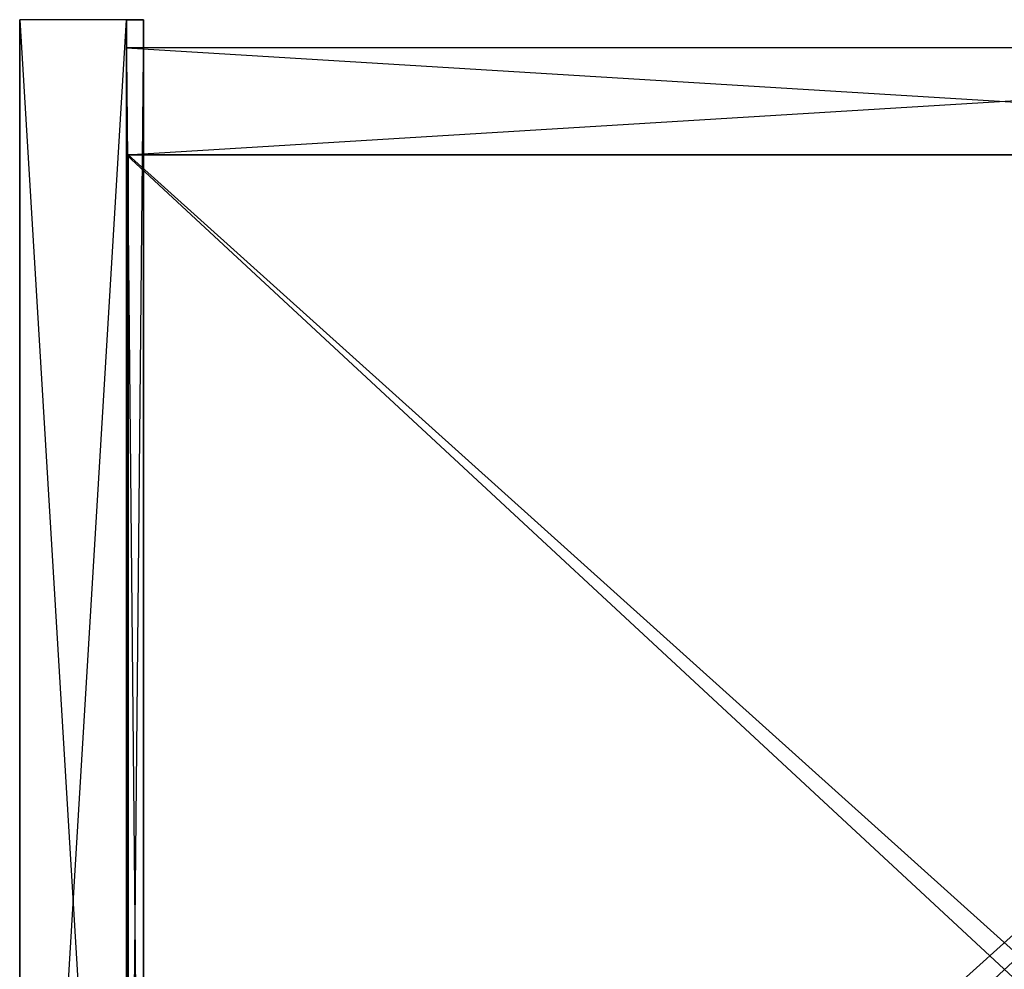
# Model space of a CAD drawing. Extents: x 0 to 0.35, y -0.337 to 0.
# Tile 9 of 18: x 0 to 0.175, y -0.169 to 0. Entities that reach past the tile are written whole.
import ezdxf

# ---------------------------------------------------------------- set-up
doc = ezdxf.new("R2010")
doc.units = 0
for name, color, linetype in [('L4_KORPUS_N_A81600__5___REPLACE', 7, 'CONTINUOUS'), ('L5_KORPUS_N_XXXXX__4___REPLACEM', 7, 'CONTINUOUS'), ('L7_KORPUS_N_A81600__2___REPLACE', 7, 'CONTINUOUS'), ('L8_KORPUS_N_A81600__1___REPLACE', 7, 'CONTINUOUS'), ('L9_KORPUS_N_A81600__0___REPLACE', 7, 'CONTINUOUS')]:
    doc.layers.add(name, color=color, linetype=linetype)

msp = doc.modelspace()

# ---------------------------------------------------------------- linework, layer by layer
at = {"layer": 'L4_KORPUS_N_A81600__5___REPLACE', "color": 250}
for points, invisible_edges in [([(0.019, -0.314, 0.62), (0.019, 0, 0.56), (0.019, -0.314, 0.56), (0.019, -0.314, 0.62)], 13), ([(0.019, 0, 0.56), (0.019, -0.314, 0.62), (0.019, 0, 0.62), (0.019, 0, 0.56)], 14), ([(0.019, 0, 0.62), (0.022, 0, 0.56), (0.019, 0, 0.56), (0.019, 0, 0.62)], 13), ([(0.022, 0, 0.56), (0.019, 0, 0.62), (0.022, 0, 0.62), (0.022, 0, 0.56)], 14), ([(0.019, -0.314, 0.62), (0.022, -0.311, 0.62), (0.019, 0, 0.62), (0.019, -0.314, 0.62)], 13), ([(0.022, 0, 0.62), (0.019, 0, 0.62), (0.022, -0.311, 0.62), (0.022, 0, 0.62)], 15), ([(0.022, 0, 0.56), (0.019, -0.314, 0.56), (0.019, 0, 0.56), (0.022, 0, 0.56)], 10), ([(0.019, -0.314, 0.56), (0.022, 0, 0.56), (0.022, -0.311, 0.56), (0.019, -0.314, 0.56)], 13), ([(0.022, 0, 0.56), (0.022, -0.311, 0.62), (0.022, -0.311, 0.56), (0.022, 0, 0.56)], 13), ([(0.022, -0.311, 0.62), (0.022, 0, 0.56), (0.022, 0, 0.62), (0.022, -0.311, 0.62)], 14)]:
    msp.add_3dface(points, dxfattribs=dict(at, invisible_edges=invisible_edges))
at = {"layer": 'L5_KORPUS_N_XXXXX__4___REPLACEM', "color": 8}
for points, invisible_edges in [([(0, -0.314, 0.6), (0, 0), (0, -0.314), (0, -0.314, 0.6)], 13), ([(0, 0), (0, -0.314, 0.6), (0, 0, 0.6), (0, 0)], 14), ([(0.019, -0.314, 0.6), (0, 0, 0.6), (0, -0.314, 0.6), (0.019, -0.314, 0.6)], 13), ([(0, 0, 0.6), (0.019, -0.314, 0.6), (0.019, 0, 0.6), (0, 0, 0.6)], 14), ([(0.019, 0), (0, -0.314), (0, 0), (0.019, 0)], 13), ([(0, -0.314), (0.019, 0), (0.019, -0.314), (0, -0.314)], 14), ([(0, 0, 0.6), (0.019, 0), (0, 0), (0, 0, 0.6)], 13), ([(0.019, 0), (0, 0, 0.6), (0.019, 0, 0.6), (0.019, 0)], 14), ([(0.019, 0), (0.019, -0.314, 0.6), (0.019, -0.314), (0.019, 0)], 13), ([(0.019, -0.314, 0.6), (0.019, 0), (0.019, 0, 0.6), (0.019, -0.314, 0.6)], 14)]:
    msp.add_3dface(points, dxfattribs=dict(at, invisible_edges=invisible_edges))
at = {"layer": 'L7_KORPUS_N_A81600__2___REPLACE', "color": 8}
for points, invisible_edges in [([(0.019, -0.005, 0.3505), (0.331, -0.005, 0.0005), (0.019, -0.005, 0.0005), (0.019, -0.005, 0.3505)], 13), ([(0.331, -0.005, 0.0005), (0.019, -0.005, 0.3505), (0.331, -0.005, 0.3505), (0.331, -0.005, 0.0005)], 14), ([(0.331, -0.005, 0.0005), (0.019, -0.024, 0.0005), (0.019, -0.005, 0.0005), (0.331, -0.005, 0.0005)], 13), ([(0.019, -0.024, 0.0005), (0.331, -0.005, 0.0005), (0.331, -0.024, 0.0005), (0.019, -0.024, 0.0005)], 14), ([(0.019, -0.024, 0.3505), (0.019, -0.005, 0.0005), (0.019, -0.024, 0.0005), (0.019, -0.024, 0.3505)], 13), ([(0.019, -0.005, 0.0005), (0.019, -0.024, 0.3505), (0.019, -0.005, 0.3505), (0.019, -0.005, 0.0005)], 14), ([(0.331, -0.024, 0.3505), (0.019, -0.005, 0.3505), (0.019, -0.024, 0.3505), (0.331, -0.024, 0.3505)], 13), ([(0.019, -0.005, 0.3505), (0.331, -0.024, 0.3505), (0.331, -0.005, 0.3505), (0.019, -0.005, 0.3505)], 14), ([(0.331, -0.024, 0.3505), (0.019, -0.024, 0.0005), (0.331, -0.024, 0.0005), (0.331, -0.024, 0.3505)], 13), ([(0.019, -0.024, 0.0005), (0.331, -0.024, 0.3505), (0.019, -0.024, 0.3505), (0.019, -0.024, 0.0005)], 14)]:
    msp.add_3dface(points, dxfattribs=dict(at, invisible_edges=invisible_edges))
at = {"layer": 'L8_KORPUS_N_A81600__1___REPLACE', "color": 8}
for points, invisible_edges in [([(0.331, -0.3135, 0.0195), (0.019, -0.024, 0.0195), (0.019, -0.3135, 0.0195), (0.331, -0.3135, 0.0195)], 13), ([(0.019, -0.024, 0.0195), (0.331, -0.3135, 0.0195), (0.331, -0.024, 0.0195), (0.019, -0.024, 0.0195)], 14), ([(0.331, -0.024, 0.0005), (0.019, -0.3135, 0.0005), (0.019, -0.024, 0.0005), (0.331, -0.024, 0.0005)], 13), ([(0.019, -0.3135, 0.0005), (0.331, -0.024, 0.0005), (0.331, -0.3135, 0.0005), (0.019, -0.3135, 0.0005)], 14), ([(0.019, -0.024, 0.0195), (0.331, -0.024, 0.0005), (0.019, -0.024, 0.0005), (0.019, -0.024, 0.0195)], 13), ([(0.331, -0.024, 0.0005), (0.019, -0.024, 0.0195), (0.331, -0.024, 0.0195), (0.331, -0.024, 0.0005)], 14), ([(0.019, -0.3135, 0.0195), (0.019, -0.024, 0.0005), (0.019, -0.3135, 0.0005), (0.019, -0.3135, 0.0195)], 13), ([(0.019, -0.024, 0.0005), (0.019, -0.3135, 0.0195), (0.019, -0.024, 0.0195), (0.019, -0.024, 0.0005)], 14)]:
    msp.add_3dface(points, dxfattribs=dict(at, invisible_edges=invisible_edges))
at = {"layer": 'L9_KORPUS_N_A81600__0___REPLACE', "color": 8}
for points, invisible_edges in [([(0.33075, -0.024, 0.2845), (0.01925, -0.304, 0.2845), (0.01925, -0.024, 0.2845), (0.33075, -0.024, 0.2845)], 13), ([(0.01925, -0.304, 0.2845), (0.33075, -0.024, 0.2845), (0.33075, -0.304, 0.2845), (0.01925, -0.304, 0.2845)], 14), ([(0.01925, -0.304, 0.3035), (0.01925, -0.024, 0.2845), (0.01925, -0.304, 0.2845), (0.01925, -0.304, 0.3035)], 13), ([(0.01925, -0.024, 0.2845), (0.01925, -0.304, 0.3035), (0.01925, -0.024, 0.3035), (0.01925, -0.024, 0.2845)], 14), ([(0.33075, -0.304, 0.3035), (0.01925, -0.024, 0.3035), (0.01925, -0.304, 0.3035), (0.33075, -0.304, 0.3035)], 13), ([(0.01925, -0.024, 0.3035), (0.33075, -0.304, 0.3035), (0.33075, -0.024, 0.3035), (0.01925, -0.024, 0.3035)], 14), ([(0.01925, -0.024, 0.3035), (0.33075, -0.024, 0.2845), (0.01925, -0.024, 0.2845), (0.01925, -0.024, 0.3035)], 13), ([(0.33075, -0.024, 0.2845), (0.01925, -0.024, 0.3035), (0.33075, -0.024, 0.3035), (0.33075, -0.024, 0.2845)], 14)]:
    msp.add_3dface(points, dxfattribs=dict(at, invisible_edges=invisible_edges))

doc.saveas('drawing.dxf')
